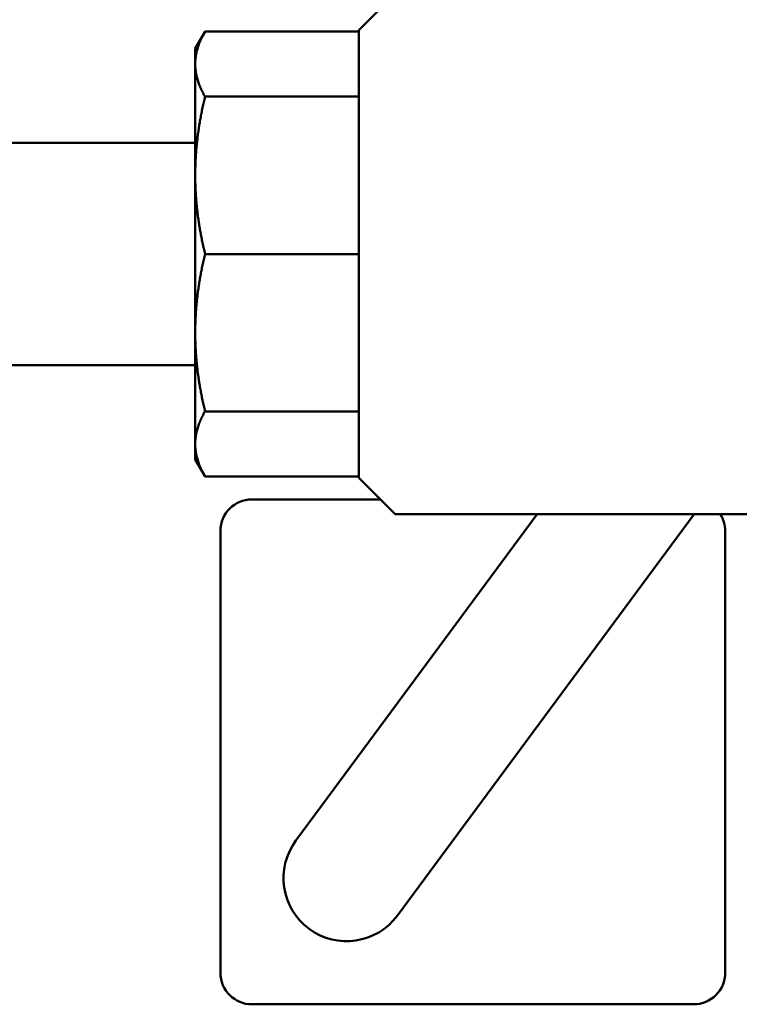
# Model space of a CAD drawing. Header units: inches. Extents: x 1 to 226, y 4 to 143.
# Tile 4 of 81: x 35.4 to 38.25, y 27.01 to 30.91. Entities that reach past the tile are written whole.
import ezdxf

# ---------------------------------------------------------------- set-up
doc = ezdxf.new("R2010")
doc.units = ezdxf.units.IN
doc.header["$LTSCALE"] = 6.666667
doc.header["$MEASUREMENT"] = 0
doc.layers.add('Visible (ANSI)', color=7, linetype='Continuous', lineweight=50)

msp = doc.modelspace()

# ---------------------------------------------------------------- linework, layer by layer
at = {"layer": 'Visible (ANSI)'}
for p, q in [((36.7451, 30.8706), (36.8854, 31.0109)), ((36.0971, 30.7983), (36.1359, 30.8655)), ((36.7451, 30.8655), (36.1359, 30.8655)), ((36.7451, 30.8706), (36.7451, 29.0969)), ((36.0971, 30.7983), (36.0971, 30.7363)), ((36.0971, 30.7363), (36.0971, 30.2955)), ((36.7451, 30.6072), (36.1359, 30.6072)), ((33.1849, 30.4236), (36.0971, 30.4236)), ((36.0971, 30.2955), (36.0971, 29.672)), ((36.7451, 29.9837), (36.1359, 29.9837)), ((36.0971, 29.672), (36.0971, 29.2312)), ((36.0971, 29.5439), (33.1849, 29.5439)), ((36.7451, 29.3603), (36.1359, 29.3603)), ((36.0971, 29.2312), (36.0971, 29.1691)), ((36.0971, 29.1691), (36.1359, 29.102)), ((36.7451, 29.102), (36.1359, 29.102)), ((36.7451, 29.0969), (36.8854, 28.9566)), ((36.8304, 29.0116), (36.3221, 29.0116)), ((36.6463, 27.8632), (37.4527, 28.9525)), ((38.7422, 28.9525), (36.8953, 28.9525)), ((37.0482, 27.5657), (38.0748, 28.9525)), ((36.1971, 28.8866), (36.1971, 27.1366)), ((38.1971, 27.1366), (38.1971, 28.8866)), ((36.6463, 27.8632), (36.4962, 27.6603)), ((36.8981, 27.3629), (37.0482, 27.5657)), ((36.3221, 27.0116), (38.0721, 27.0116))]:
    msp.add_line(p, q, dxfattribs=at)
for centre, radius, start, end in [((36.3221, 28.8866), 0.125, 90, 180), ((36.8953, 28.9665), 0.014, 225, 270), ((38.0721, 28.8866), 0.125, 0, 31.8126), ((36.6971, 27.5116), 0.25, 143.4894, 323.4894), ((36.3221, 27.1366), 0.125, 180, 270), ((38.0721, 27.1366), 0.125, 270, 0)]:
    msp.add_arc(centre, radius, start, end, dxfattribs=at)
for points, weights in [([(36.1359, 30.8655), (36.0971, 30.7983), (36.0971, 30.7363)], [1.66228224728, 1.73076179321, 1.73076179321]), ([(36.0971, 30.7363), (36.0971, 30.6743), (36.1359, 30.6072)], [1.73076179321, 1.73076179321, 1.66228224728]), ([(36.1359, 30.6072), (36.0971, 30.4452), (36.0971, 30.2955)], [1.66228224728, 1.73076179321, 1.73076179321]), ([(36.0971, 30.2955), (36.0971, 30.1458), (36.1359, 29.9837)], [1.73076179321, 1.73076179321, 1.66228224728]), ([(36.1359, 29.9837), (36.0971, 29.8217), (36.0971, 29.672)], [1.66228224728, 1.73076179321, 1.73076179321]), ([(36.0971, 29.672), (36.0971, 29.5223), (36.1359, 29.3603)], [1.73076179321, 1.73076179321, 1.66228224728]), ([(36.1359, 29.3603), (36.0971, 29.2932), (36.0971, 29.2312)], [1.66228224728, 1.73076179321, 1.73076179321]), ([(36.0971, 29.2312), (36.0971, 29.1691), (36.1359, 29.102)], [1.73076179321, 1.73076179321, 1.66228224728])]:
    msp.add_rational_spline(points, weights, degree=2, dxfattribs=at)

doc.saveas('drawing.dxf')
